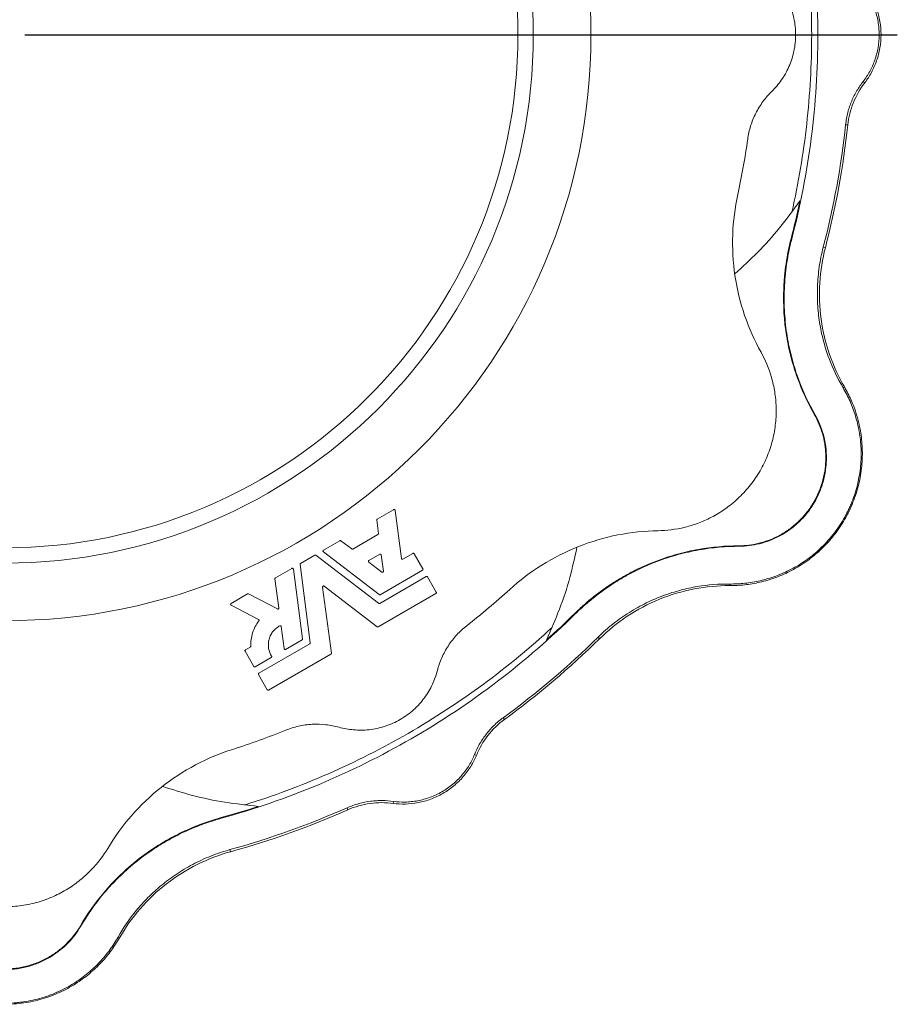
# Model space of a CAD drawing. Header units: millimetres. Extents: x -49 to 952, y -254 to 809.
# Tile 9 of 10: x 732 to 952, y 318 to 564. Entities that reach past the tile are written whole.
import ezdxf

# ---------------------------------------------------------------- set-up
doc = ezdxf.new("R2010")
doc.units = ezdxf.units.MM
doc.layers.add('FORMAT', color=7, linetype='Continuous')

# ---------------------------------------------------------------- blocks, each defined once
blk = doc.blocks.new('SW_CENTERMARKSYMBOL_0')
at = {"layer": 'FORMAT', "color": 0}
blk.add_line((5, 0), (223.48, 0), dxfattribs=at)

msp = doc.modelspace()

# ---------------------------------------------------------------- linework, layer by layer
at = {"color": 7, "linetype": 'Continuous', "lineweight": 15}
for p, q in [((943.63, 548.62), (943.22, 548.93)), ((931.18, 465.42), (931.03, 465.46)), ((821.52, 439.3), (825.64, 441.68)), ((826, 441.5), (827.58, 429.48)), ((821.84, 435.71), (821.4, 439.06)), ((815.41, 431.83), (821.72, 435.47)), ((808.07, 431.54), (812.19, 433.92)), ((812.46, 433.9), (815.14, 431.85)), ((912.19, 432.52), (912.08, 432.63)), ((802.32, 428.22), (805.92, 430.3)), ((806.19, 430.28), (821.88, 418.25)), ((822.02, 420.41), (808.04, 431.14)), ((819.47, 428.95), (822.18, 430.52)), ((822.54, 430.34), (823.08, 426.28)), ((827.95, 429.3), (830.43, 430.74)), ((830.77, 430.65), (832.97, 426.84)), ((796.05, 424.6), (800.17, 426.98)), ((800.53, 426.8), (802.83, 409.33)), ((804.78, 408.37), (802.2, 427.98)), ((822.69, 426.06), (819.44, 428.55)), ((796.89, 417.07), (795.93, 424.36)), ((822.15, 418.23), (833.78, 424.94)), ((832.88, 426.51), (822.29, 420.39)), ((834.11, 424.85), (836.31, 421.05)), ((807.87, 422.31), (810.05, 405.77)), ((821.49, 412.38), (808.26, 422.53)), ((784.95, 418.2), (789.08, 420.58)), ((789.31, 420.58), (796.53, 416.82)), ((836.22, 420.71), (821.76, 412.36)), ((791.83, 414.19), (784.96, 417.77)), ((798.23, 406.89), (797.5, 412.42)), ((788.54, 406.55), (789.75, 407.25)), ((791.88, 400.76), (804.66, 408.13)), ((802.71, 409.09), (798.59, 406.71)), ((790.65, 402.41), (788.45, 406.22)), ((795.01, 404.64), (790.98, 402.32)), ((809.93, 405.53), (794.33, 396.52)), ((793.99, 396.61), (791.79, 400.42)), ((846.36, 380.15), (845.89, 380.34)), ((825.53, 368.12), (825.6, 368.63)), ((747.26, 337.3), (747.22, 337.45))]:
    msp.add_line(p, q, dxfattribs=at)
at = {"color": 8, "linetype": 'Continuous', "lineweight": 0}
for p, q in [((939.34, 538.02), (938.8, 538.08)), ((925.32, 509.48), (925.16, 509.53)), ((933.74, 507.3), (933.21, 507.43)), ((938.51, 472.42), (938.17, 472.22)), ((930.88, 443.66), (931.03, 443.58)), ((909.79, 422.67), (909.79, 423.07)), ((871.1, 415.57), (870.98, 415.68)), ((877.2, 409.37), (876.82, 409.75)), ((853.39, 389.15), (853.07, 389.59)), ((814.21, 366.54), (814, 367.03)), ((782.49, 364.41), (782.45, 364.57)), ((784.81, 356.03), (784.66, 356.55)), ((756.99, 334.45), (756.64, 334.65))]:
    msp.add_line(p, q, dxfattribs=at)
at = {"color": 7, "linetype": 'Continuous', "lineweight": 15}
for radius in [146.77, 132.34, 128.5]:
    msp.add_circle((728.27, 560.64), radius, dxfattribs=at)
for points, knots in [([(925.32, 611.8), (927.46, 603.55), (929.1, 595.09), (931.3, 577.97), (931.85, 569.31), (931.85, 551.98), (931.3, 543.31), (929.1, 526.19), (927.46, 517.74), (925.32, 509.48)], [0, 0, 0, 0, 0.25, 0.25, 0.5, 0.5, 0.75, 0.75, 1, 1, 1, 1]), ([(925.36, 516.19), (927, 523.47), (928.24, 530.85), (929.89, 545.7), (930.31, 553.17), (930.31, 568.11), (929.89, 575.58), (928.24, 590.43), (927, 597.81), (925.36, 605.1)], [0, 0, 0, 0, 0.25, 0.25, 0.5, 0.5, 0.75, 0.75, 1, 1, 1, 1]), ([(920.33, 574.84), (921.18, 574.01), (921.98, 573.08), (923.43, 571), (924.08, 569.86), (925.15, 567.42), (925.58, 566.12), (926.15, 563.43), (926.3, 562.03), (926.3, 559.25), (926.15, 557.86), (925.58, 555.16), (925.15, 553.86), (924.08, 551.42), (923.43, 550.28), (921.98, 548.21), (921.18, 547.27), (920.33, 546.44)], [0, 0, 0, 0, 0.125, 0.125, 0.25, 0.25, 0.375, 0.375, 0.5, 0.5, 0.625, 0.625, 0.75, 0.75, 0.875, 0.875, 1, 1, 1, 1]), ([(943.22, 572.36), (943.81, 571.59), (944.35, 570.77), (945.08, 569.44), (945.3, 568.98), (945.73, 568.04), (945.93, 567.55), (946.45, 566.05), (946.73, 565.02), (947.01, 563.41), (947.08, 562.87), (947.17, 561.76), (947.2, 561.21), (947.2, 559.56), (947.11, 558.46), (946.83, 556.84), (946.71, 556.3), (946.44, 555.26), (946.28, 554.75), (945.93, 553.75), (945.74, 553.27), (945.31, 552.31), (945.08, 551.85), (944.35, 550.52), (943.81, 549.7), (943.22, 548.93)], [0, 0, 0, 0, 0.125, 0.125, 0.1875, 0.1875, 0.25, 0.25, 0.375, 0.375, 0.4375, 0.4375, 0.5, 0.5, 0.625, 0.625, 0.6875, 0.6875, 0.75, 0.75, 0.8125, 0.8125, 0.875, 0.875, 1, 1, 1, 1]), ([(943.63, 548.62), (944.23, 549.41), (944.79, 550.28), (945.79, 552.12), (946.22, 553.11), (946.94, 555.16), (947.21, 556.23), (947.58, 558.41), (947.68, 559.53), (947.68, 561.76), (947.58, 562.87), (947.21, 565.06), (946.94, 566.13), (946.22, 568.18), (945.79, 569.16), (944.79, 571), (944.23, 571.87), (943.63, 572.67)], [0, 0, 0, 0, 0.125, 0.125, 0.25, 0.25, 0.375, 0.375, 0.5, 0.5, 0.625, 0.625, 0.75, 0.75, 0.875, 0.875, 1, 1, 1, 1]), ([(943.22, 548.93), (942.66, 548.21), (942.13, 547.45), (941.41, 546.23), (941.18, 545.81), (940.74, 544.94), (940.53, 544.48), (939.95, 543.1), (939.62, 542.15), (939.24, 540.66), (939.12, 540.16), (938.94, 539.13), (938.86, 538.61), (938.8, 538.08)], [0, 0, 0, 0, 0.25, 0.25, 0.375, 0.375, 0.5, 0.5, 0.75, 0.75, 0.875, 0.875, 1, 1, 1, 1]), ([(943.63, 548.62), (942.46, 547.11), (941.47, 545.42), (940.02, 541.82), (939.54, 539.92), (939.34, 538.02)], [0, 0, 0, 0, 0.5, 0.5, 1, 1, 1, 1]), ([(920.33, 546.44), (919.53, 545.66), (918.79, 544.8), (917.44, 542.96), (916.84, 541.98), (915.8, 539.93), (915.37, 538.86), (914.69, 536.68), (914.44, 535.57), (914.29, 534.47)], [0, 0, 0, 0, 0.25, 0.25, 0.5, 0.5, 0.75, 0.75, 1, 1, 1, 1]), ([(911.8, 520.6), (911.09, 517.35), (910.66, 513.98), (910.42, 507.16), (910.61, 503.72), (911.61, 496.91), (912.43, 493.56), (914.63, 487.1), (916.01, 484.01), (917.63, 481.1)], [0, 0, 0, 0, 0.25, 0.25, 0.5, 0.5, 0.75, 0.75, 1, 1, 1, 1]), ([(927.38, 519.01), (925.72, 516.73), (922.38, 512.17), (916.93, 506.08), (913.03, 502.53), (911.14, 500.81)], [0, 0, 0, 0, 0.340315, 0.680658, 1, 1, 1, 1]), ([(925.16, 509.53), (924.62, 507.44), (924.2, 505.36), (923.74, 502.24), (923.61, 501.2), (923.47, 499.64), (923.43, 499.12), (923.36, 498.08), (923.33, 497.56), (923.14, 492.9), (923.41, 488.98), (924.17, 484.28), (924.34, 483.34), (924.73, 481.51), (924.94, 480.62), (925.64, 477.98), (926.17, 476.28), (927.95, 471.37), (929.38, 468.33), (931.03, 465.46)], [0, 0, 0, 0, 0.125, 0.125, 0.1875, 0.1875, 0.21875, 0.21875, 0.25, 0.25, 0.5, 0.5, 0.5625, 0.5625, 0.625, 0.625, 0.75, 0.75, 1, 1, 1, 1]), ([(931.18, 465.42), (929.54, 468.28), (928.1, 471.34), (926.6, 475.48), (926.32, 476.32), (925.79, 478.03), (925.54, 478.89), (924.85, 481.53), (924.47, 483.33), (923.87, 487.04), (923.65, 488.95), (923.47, 491.92), (923.43, 492.93), (923.41, 494.96), (923.42, 495.98), (923.55, 499.05), (923.74, 501.11), (924.12, 503.72), (924.21, 504.25), (924.39, 505.3), (924.49, 505.82), (924.81, 507.4), (925.05, 508.44), (925.32, 509.48)], [0, 0, 0, 0, 0.25, 0.25, 0.3125, 0.3125, 0.375, 0.375, 0.5, 0.5, 0.625, 0.625, 0.6875, 0.6875, 0.75, 0.75, 0.875, 0.875, 0.90625, 0.90625, 0.9375, 0.9375, 1, 1, 1, 1]), ([(933.21, 507.43), (932.78, 505.77), (932.45, 504.12), (931.97, 500.82), (931.82, 499.17), (931.73, 496.71), (931.72, 495.89), (931.75, 494.26), (931.78, 493.46), (931.94, 491.09), (932.12, 489.55), (932.51, 487.3), (932.65, 486.56), (932.97, 485.09), (933.15, 484.37), (933.73, 482.25), (934.17, 480.89), (935.64, 476.95), (936.82, 474.51), (938.17, 472.22)], [0, 0, 0, 0, 0.125, 0.125, 0.25, 0.25, 0.3125, 0.3125, 0.375, 0.375, 0.5, 0.5, 0.5625, 0.5625, 0.625, 0.625, 0.75, 0.75, 1, 1, 1, 1]), ([(933.74, 507.3), (933, 504.46), (932.52, 501.49), (932.15, 495.47), (932.27, 492.41), (933.09, 486.37), (933.81, 483.39), (935.78, 477.68), (937.04, 474.96), (938.51, 472.42)], [0, 0, 0, 0, 0.25, 0.25, 0.5, 0.5, 0.75, 0.75, 1, 1, 1, 1]), ([(891.84, 436.42), (893.98, 436.45), (896.27, 436.72), (899.77, 437.59), (900.95, 437.96), (903.3, 438.86), (904.48, 439.39), (906.79, 440.64), (907.93, 441.36), (910.13, 442.95), (911.19, 443.84), (913.2, 445.77), (914.15, 446.81), (915.89, 449.04), (916.69, 450.22), (918.11, 452.68), (918.73, 453.96), (919.79, 456.58), (920.22, 457.92), (920.88, 460.62), (921.12, 461.99), (921.4, 464.69), (921.45, 466.03), (921.38, 468.66), (921.25, 469.95), (920.86, 472.44), (920.58, 473.64), (919.59, 477.11), (918.68, 479.22), (917.63, 481.1)], [0, 0, 0, 0, 0.125, 0.125, 0.1875, 0.1875, 0.25, 0.25, 0.3125, 0.3125, 0.375, 0.375, 0.4375, 0.4375, 0.5, 0.5, 0.5625, 0.5625, 0.625, 0.625, 0.6875, 0.6875, 0.75, 0.75, 0.8125, 0.8125, 0.875, 0.875, 1, 1, 1, 1]), ([(938.51, 472.42), (939.11, 471.38), (939.68, 470.28), (940.7, 467.96), (941.16, 466.73), (941.95, 464.16), (942.27, 462.81), (942.75, 460.03), (942.91, 458.59), (943.03, 455.64), (942.99, 454.13), (942.69, 451.1), (942.44, 449.56), (941.71, 446.52), (941.23, 445.01), (940.05, 442.06), (939.36, 440.61), (937.76, 437.85), (936.86, 436.52), (934.89, 434.02), (933.82, 432.85), (931.55, 430.7), (930.35, 429.71), (927.86, 427.94), (926.58, 427.15), (923.97, 425.78), (922.64, 425.2), (919.99, 424.22), (918.66, 423.83), (916.04, 423.22), (914.75, 423.01), (912.22, 422.73), (910.99, 422.67), (909.79, 422.67)], [0, 0, 0, 0, 0.0625, 0.0625, 0.125, 0.125, 0.1875, 0.1875, 0.25, 0.25, 0.3125, 0.3125, 0.375, 0.375, 0.4375, 0.4375, 0.5, 0.5, 0.5625, 0.5625, 0.625, 0.625, 0.6875, 0.6875, 0.75, 0.75, 0.8125, 0.8125, 0.875, 0.875, 0.9375, 0.9375, 1, 1, 1, 1]), ([(909.79, 423.07), (911.04, 423.06), (912.3, 423.12), (914.84, 423.39), (916.11, 423.6), (918.05, 424.05), (918.69, 424.22), (919.99, 424.6), (920.65, 424.82), (922.61, 425.53), (923.9, 426.1), (926.44, 427.43), (927.69, 428.18), (929.22, 429.27), (929.53, 429.49), (930.13, 429.95), (930.43, 430.19), (931.32, 430.91), (931.89, 431.42), (933.57, 433), (934.63, 434.15), (936.62, 436.65), (937.51, 437.96), (938.7, 440.02), (939.07, 440.72), (939.59, 441.79), (939.76, 442.15), (940.08, 442.88), (940.24, 443.25), (940.97, 445.1), (941.44, 446.59), (941.98, 448.85), (942.13, 449.6), (942.38, 451.11), (942.48, 451.87), (942.69, 454.11), (942.72, 455.57), (942.63, 457.74), (942.58, 458.45), (942.42, 459.86), (942.33, 460.56), (941.97, 462.6), (941.65, 463.91), (940.88, 466.44), (940.43, 467.66), (939.65, 469.42), (939.37, 470), (938.79, 471.13), (938.48, 471.68), (938.17, 472.22)], [0, 0, 0, 0, 0.0625, 0.0625, 0.125, 0.125, 0.15625, 0.15625, 0.1875, 0.1875, 0.25, 0.25, 0.3125, 0.3125, 0.328125, 0.328125, 0.34375, 0.34375, 0.375, 0.375, 0.4375, 0.4375, 0.5, 0.5, 0.53125, 0.53125, 0.546875, 0.546875, 0.5625, 0.5625, 0.625, 0.625, 0.65625, 0.65625, 0.6875, 0.6875, 0.75, 0.75, 0.78125, 0.78125, 0.8125, 0.8125, 0.875, 0.875, 0.9375, 0.9375, 0.96875, 0.96875, 1, 1, 1, 1]), ([(931.03, 465.46), (931.84, 464.02), (932.5, 462.48), (933.23, 459.96), (933.43, 459.09), (933.65, 457.73), (933.71, 457.27), (933.8, 456.33), (933.83, 455.86), (933.87, 454.44), (933.84, 453.47), (933.69, 451.98), (933.62, 451.48), (933.45, 450.48), (933.34, 449.98), (932.98, 448.49), (932.67, 447.51), (932.08, 446.05), (931.87, 445.56), (931.4, 444.6), (931.15, 444.12), (930.88, 443.66)], [0, 0, 0, 0, 0.25, 0.25, 0.375, 0.375, 0.4375, 0.4375, 0.5, 0.5, 0.625, 0.625, 0.6875, 0.6875, 0.75, 0.75, 0.875, 0.875, 0.9375, 0.9375, 1, 1, 1, 1]), ([(931.03, 443.58), (931.56, 444.51), (932.02, 445.46), (932.6, 446.91), (932.78, 447.4), (933.1, 448.4), (933.24, 448.9), (933.61, 450.4), (933.78, 451.4), (933.94, 452.88), (933.97, 453.37), (934.01, 454.35), (934.01, 454.84), (933.93, 457.22), (933.64, 459.02), (932.91, 461.57), (932.62, 462.39), (931.96, 463.95), (931.59, 464.7), (931.18, 465.42)], [0, 0, 0, 0, 0.125, 0.125, 0.1875, 0.1875, 0.25, 0.25, 0.375, 0.375, 0.4375, 0.4375, 0.5, 0.5, 0.75, 0.75, 0.875, 0.875, 1, 1, 1, 1]), ([(826, 441.5), (826, 441.54), (825.99, 441.58), (825.94, 441.64), (825.91, 441.67), (825.83, 441.71), (825.78, 441.72), (825.7, 441.71), (825.67, 441.7), (825.64, 441.68)], [0, 0, 0, 0, 0.25, 0.25, 0.5, 0.5, 0.75, 0.75, 1, 1, 1, 1]), ([(930.88, 443.66), (930.35, 442.73), (929.76, 441.86), (928.79, 440.63), (928.45, 440.23), (927.75, 439.46), (927.39, 439.09), (926.27, 438.02), (925.5, 437.37), (924.29, 436.5), (923.88, 436.23), (923.05, 435.71), (922.63, 435.47), (920.54, 434.34), (918.84, 433.7), (916.26, 433.06), (915.41, 432.9), (913.73, 432.7), (912.9, 432.64), (912.08, 432.63)], [0, 0, 0, 0, 0.125, 0.125, 0.1875, 0.1875, 0.25, 0.25, 0.375, 0.375, 0.4375, 0.4375, 0.5, 0.5, 0.75, 0.75, 0.875, 0.875, 1, 1, 1, 1]), ([(931.03, 443.58), (930.49, 442.65), (929.9, 441.78), (928.93, 440.54), (928.59, 440.14), (927.89, 439.37), (927.52, 439), (926.41, 437.93), (925.63, 437.28), (924.42, 436.41), (924.02, 436.13), (923.18, 435.61), (922.76, 435.37), (920.66, 434.24), (918.96, 433.59), (916.38, 432.95), (915.53, 432.79), (913.85, 432.58), (913.01, 432.53), (912.19, 432.52)], [0, 0, 0, 0, 0.125, 0.125, 0.1875, 0.1875, 0.25, 0.25, 0.375, 0.375, 0.4375, 0.4375, 0.5, 0.5, 0.75, 0.75, 0.875, 0.875, 1, 1, 1, 1]), ([(821.52, 439.3), (821.48, 439.28), (821.44, 439.25), (821.4, 439.16), (821.39, 439.11), (821.4, 439.06)], [0, 0, 0, 0, 0.5, 0.5, 1, 1, 1, 1]), ([(821.72, 435.47), (821.75, 435.49), (821.79, 435.53), (821.83, 435.62), (821.84, 435.67), (821.84, 435.71)], [0, 0, 0, 0, 0.5, 0.5, 1, 1, 1, 1]), ([(854.71, 421.72), (857.17, 423.96), (859.87, 426.01), (865.65, 429.63), (868.73, 431.19), (875.13, 433.72), (878.44, 434.7), (885.13, 436.02), (888.51, 436.37), (891.84, 436.42)], [0, 0, 0, 0, 0.25, 0.25, 0.5, 0.5, 0.75, 0.75, 1, 1, 1, 1]), ([(808.07, 431.54), (808.04, 431.52), (808.01, 431.5), (807.96, 431.43), (807.95, 431.39), (807.94, 431.3), (807.95, 431.26), (807.99, 431.19), (808.01, 431.16), (808.04, 431.14)], [0, 0, 0, 0, 0.25, 0.25, 0.5, 0.5, 0.75, 0.75, 1, 1, 1, 1]), ([(812.46, 433.9), (812.43, 433.93), (812.38, 433.95), (812.28, 433.96), (812.23, 433.94), (812.19, 433.92)], [0, 0, 0, 0, 0.5, 0.5, 1, 1, 1, 1]), ([(815.14, 431.85), (815.18, 431.82), (815.22, 431.8), (815.32, 431.79), (815.37, 431.81), (815.41, 431.83)], [0, 0, 0, 0, 0.5, 0.5, 1, 1, 1, 1]), ([(863.88, 409.02), (865.02, 411.6), (867.31, 416.77), (869.84, 424.53), (870.97, 429.69), (871.52, 432.19)], [0, 0, 0, 0, 0.3403146, 0.680658, 1, 1, 1, 1]), ([(912.08, 432.63), (908.77, 432.63), (905.4, 432.35), (901.08, 431.58), (900.2, 431.4), (898.46, 431), (897.59, 430.79), (894.96, 430.06), (893.21, 429.49), (889.69, 428.16), (887.93, 427.39), (885.27, 426.07), (884.37, 425.6), (882.61, 424.6), (881.73, 424.08), (879.14, 422.43), (877.44, 421.24), (875.37, 419.6), (874.96, 419.27), (874.14, 418.58), (873.74, 418.23), (872.53, 417.17), (871.75, 416.44), (870.98, 415.68)], [0, 0, 0, 0, 0.25, 0.25, 0.3125, 0.3125, 0.375, 0.375, 0.5, 0.5, 0.625, 0.625, 0.6875, 0.6875, 0.75, 0.75, 0.875, 0.875, 0.90625, 0.90625, 0.9375, 0.9375, 1, 1, 1, 1]), ([(912.19, 432.52), (908.89, 432.52), (905.52, 432.23), (901.19, 431.46), (900.32, 431.28), (898.57, 430.89), (897.7, 430.67), (895.08, 429.95), (893.32, 429.38), (889.81, 428.04), (888.04, 427.28), (885.38, 425.95), (884.49, 425.48), (882.72, 424.48), (881.85, 423.96), (879.25, 422.32), (877.56, 421.12), (875.49, 419.48), (875.08, 419.15), (874.26, 418.47), (873.85, 418.12), (872.65, 417.05), (871.86, 416.32), (871.1, 415.57)], [0, 0, 0, 0, 0.25, 0.25, 0.3125, 0.3125, 0.375, 0.375, 0.5, 0.5, 0.625, 0.625, 0.6875, 0.6875, 0.75, 0.75, 0.875, 0.875, 0.90625, 0.90625, 0.9375, 0.9375, 1, 1, 1, 1]), ([(806.19, 430.28), (806.16, 430.31), (806.11, 430.33), (806.01, 430.34), (805.96, 430.32), (805.92, 430.3)], [0, 0, 0, 0, 0.5, 0.5, 1, 1, 1, 1]), ([(822.54, 430.34), (822.54, 430.37), (822.53, 430.41), (822.48, 430.48), (822.45, 430.51), (822.37, 430.55), (822.33, 430.55), (822.24, 430.55), (822.21, 430.54), (822.18, 430.52)], [0, 0, 0, 0, 0.25, 0.25, 0.5, 0.5, 0.75, 0.75, 1, 1, 1, 1]), ([(827.58, 429.48), (827.59, 429.45), (827.6, 429.41), (827.65, 429.34), (827.68, 429.31), (827.76, 429.28), (827.8, 429.27), (827.88, 429.27), (827.92, 429.29), (827.95, 429.3)], [0, 0, 0, 0, 0.25, 0.25, 0.5, 0.5, 0.75, 0.75, 1, 1, 1, 1]), ([(830.77, 430.65), (830.74, 430.7), (830.68, 430.74), (830.55, 430.78), (830.48, 430.77), (830.43, 430.74)], [0, 0, 0, 0, 0.5, 0.5, 1, 1, 1, 1]), ([(800.53, 426.8), (800.53, 426.83), (800.52, 426.87), (800.47, 426.94), (800.44, 426.97), (800.36, 427.01), (800.32, 427.01), (800.23, 427.01), (800.2, 427), (800.17, 426.98)], [0, 0, 0, 0, 0.25, 0.25, 0.5, 0.5, 0.75, 0.75, 1, 1, 1, 1]), ([(802.32, 428.22), (802.28, 428.2), (802.24, 428.16), (802.2, 428.07), (802.19, 428.02), (802.2, 427.98)], [0, 0, 0, 0, 0.5, 0.5, 1, 1, 1, 1]), ([(819.47, 428.95), (819.44, 428.94), (819.41, 428.91), (819.36, 428.84), (819.35, 428.8), (819.34, 428.71), (819.35, 428.67), (819.39, 428.6), (819.41, 428.57), (819.44, 428.55)], [0, 0, 0, 0, 0.25, 0.25, 0.5, 0.5, 0.75, 0.75, 1, 1, 1, 1]), ([(832.88, 426.51), (832.93, 426.53), (832.97, 426.59), (833.01, 426.72), (833, 426.79), (832.97, 426.84)], [0, 0, 0, 0, 0.5, 0.5, 1, 1, 1, 1]), ([(796.05, 424.6), (796.01, 424.58), (795.97, 424.54), (795.93, 424.45), (795.92, 424.4), (795.93, 424.36)], [0, 0, 0, 0, 0.5, 0.5, 1, 1, 1, 1]), ([(822.69, 426.06), (822.72, 426.03), (822.76, 426.01), (822.85, 426), (822.91, 426.01), (823, 426.07), (823.04, 426.11), (823.08, 426.2), (823.08, 426.25), (823.08, 426.28)], [0, 0, 0, 0, 0.25, 0.25, 0.5, 0.5, 0.75, 0.75, 1, 1, 1, 1]), ([(834.11, 424.85), (834.08, 424.9), (834.03, 424.95), (833.9, 424.99), (833.83, 424.97), (833.78, 424.94)], [0, 0, 0, 0, 0.5, 0.5, 1, 1, 1, 1]), ([(808.26, 422.53), (808.23, 422.56), (808.19, 422.58), (808.09, 422.59), (808.04, 422.58), (807.94, 422.52), (807.91, 422.48), (807.87, 422.39), (807.87, 422.35), (807.87, 422.31)], [0, 0, 0, 0, 0.25, 0.25, 0.5, 0.5, 0.75, 0.75, 1, 1, 1, 1]), ([(876.82, 409.75), (878.04, 410.96), (879.31, 412.07), (881.93, 414.14), (883.28, 415.09), (885.36, 416.4), (886.07, 416.82), (887.49, 417.61), (888.2, 417.98), (890.33, 419.03), (891.76, 419.64), (893.9, 420.43), (894.62, 420.68), (896.05, 421.13), (896.76, 421.34), (898.89, 421.9), (900.29, 422.2), (904.44, 422.9), (907.14, 423.1), (909.79, 423.07)], [0, 0, 0, 0, 0.125, 0.125, 0.25, 0.25, 0.3125, 0.3125, 0.375, 0.375, 0.5, 0.5, 0.5625, 0.5625, 0.625, 0.625, 0.75, 0.75, 1, 1, 1, 1]), ([(877.2, 409.37), (879.29, 411.43), (881.62, 413.32), (886.65, 416.66), (889.36, 418.09), (895, 420.39), (897.94, 421.26), (903.87, 422.41), (906.86, 422.68), (909.79, 422.67)], [0, 0, 0, 0, 0.25, 0.25, 0.5, 0.5, 0.75, 0.75, 1, 1, 1, 1]), ([(789.31, 420.58), (789.28, 420.6), (789.23, 420.61), (789.15, 420.61), (789.11, 420.6), (789.08, 420.58)], [0, 0, 0, 0, 0.5, 0.5, 1, 1, 1, 1]), ([(822.02, 420.41), (822.05, 420.38), (822.1, 420.36), (822.2, 420.36), (822.25, 420.37), (822.29, 420.39)], [0, 0, 0, 0, 0.5, 0.5, 1, 1, 1, 1]), ([(836.22, 420.71), (836.27, 420.74), (836.32, 420.8), (836.35, 420.93), (836.34, 421), (836.31, 421.05)], [0, 0, 0, 0, 0.5, 0.5, 1, 1, 1, 1]), ([(784.95, 418.2), (784.92, 418.18), (784.89, 418.15), (784.84, 418.07), (784.83, 418.03), (784.83, 417.93), (784.85, 417.88), (784.9, 417.81), (784.93, 417.78), (784.96, 417.77)], [0, 0, 0, 0, 0.25, 0.25, 0.5, 0.5, 0.75, 0.75, 1, 1, 1, 1]), ([(796.53, 416.82), (796.56, 416.81), (796.6, 416.79), (796.69, 416.8), (796.74, 416.81), (796.82, 416.87), (796.85, 416.91), (796.89, 416.99), (796.89, 417.04), (796.89, 417.07)], [0, 0, 0, 0, 0.25, 0.25, 0.5, 0.5, 0.75, 0.75, 1, 1, 1, 1]), ([(821.88, 418.25), (821.91, 418.22), (821.96, 418.2), (822.06, 418.19), (822.11, 418.21), (822.15, 418.23)], [0, 0, 0, 0, 0.5, 0.5, 1, 1, 1, 1]), ([(871.1, 415.57), (865.02, 409.58), (858.52, 403.94), (844.79, 393.48), (837.56, 388.66), (822.55, 380), (814.77, 376.15), (798.85, 369.49), (790.71, 366.68), (782.49, 364.41)], [0, 0, 0, 0, 0.25, 0.25, 0.5, 0.5, 0.75, 0.75, 1, 1, 1, 1]), ([(788.31, 367.73), (795.45, 369.95), (802.45, 372.56), (816.14, 378.56), (822.82, 381.93), (835.76, 389.4), (842.02, 393.5), (854.05, 402.35), (859.82, 407.12), (865.31, 412.18)], [0, 0, 0, 0, 0.25, 0.25, 0.5, 0.5, 0.75, 0.75, 1, 1, 1, 1]), ([(791.91, 413.82), (791.57, 413.38), (791.27, 412.91), (790.73, 411.9), (790.51, 411.37), (790.16, 410.28), (790.03, 409.72), (789.88, 408.59), (789.86, 408.03), (789.88, 407.47)], [0, 0, 0, 0, 0.25, 0.25, 0.5, 0.5, 0.75, 0.75, 1, 1, 1, 1]), ([(791.91, 413.82), (791.93, 413.85), (791.95, 413.88), (791.97, 413.95), (791.97, 413.99), (791.95, 414.06), (791.93, 414.1), (791.89, 414.15), (791.86, 414.18), (791.83, 414.19)], [0, 0, 0, 0, 0.25, 0.25, 0.5, 0.5, 0.75, 0.75, 1, 1, 1, 1]), ([(797.14, 412.6), (796.85, 412.45), (796.56, 412.26), (796.01, 411.82), (795.75, 411.56), (795.27, 410.99), (795.06, 410.67), (794.7, 409.98), (794.55, 409.62), (794.35, 408.86), (794.29, 408.47), (794.26, 407.7), (794.28, 407.32), (794.4, 406.58), (794.5, 406.23), (794.76, 405.57), (794.92, 405.26), (795.09, 404.98)], [0, 0, 0, 0, 0.125, 0.125, 0.25, 0.25, 0.375, 0.375, 0.5, 0.5, 0.625, 0.625, 0.75, 0.75, 0.875, 0.875, 1, 1, 1, 1]), ([(797.5, 412.42), (797.49, 412.45), (797.48, 412.49), (797.44, 412.55), (797.41, 412.58), (797.33, 412.62), (797.29, 412.63), (797.21, 412.63), (797.17, 412.62), (797.14, 412.6)], [0, 0, 0, 0, 0.25, 0.25, 0.5, 0.5, 0.75, 0.75, 1, 1, 1, 1]), ([(821.49, 412.38), (821.53, 412.35), (821.58, 412.34), (821.67, 412.33), (821.72, 412.34), (821.76, 412.36)], [0, 0, 0, 0, 0.5, 0.5, 1, 1, 1, 1]), ([(836.6, 401.41), (836.87, 402.49), (837.24, 403.56), (838.16, 405.65), (838.71, 406.67), (839.97, 408.59), (840.68, 409.5), (842.23, 411.17), (843.06, 411.94), (843.94, 412.63)], [0, 0, 0, 0, 0.25, 0.25, 0.5, 0.5, 0.75, 0.75, 1, 1, 1, 1]), ([(802.71, 409.09), (802.75, 409.11), (802.79, 409.15), (802.83, 409.24), (802.84, 409.29), (802.83, 409.33)], [0, 0, 0, 0, 0.5, 0.5, 1, 1, 1, 1]), ([(789.75, 407.25), (789.79, 407.27), (789.82, 407.3), (789.87, 407.38), (789.88, 407.43), (789.88, 407.47)], [0, 0, 0, 0, 0.5, 0.5, 1, 1, 1, 1]), ([(798.23, 406.89), (798.23, 406.86), (798.24, 406.82), (798.29, 406.75), (798.32, 406.72), (798.4, 406.68), (798.44, 406.67), (798.52, 406.68), (798.56, 406.69), (798.59, 406.71)], [0, 0, 0, 0, 0.25, 0.25, 0.5, 0.5, 0.75, 0.75, 1, 1, 1, 1]), ([(804.66, 408.13), (804.7, 408.15), (804.73, 408.19), (804.78, 408.28), (804.78, 408.33), (804.78, 408.37)], [0, 0, 0, 0, 0.5, 0.5, 1, 1, 1, 1]), ([(788.54, 406.55), (788.49, 406.52), (788.44, 406.47), (788.41, 406.34), (788.42, 406.27), (788.45, 406.22)], [0, 0, 0, 0, 0.5, 0.5, 1, 1, 1, 1]), ([(795.01, 404.64), (795.06, 404.67), (795.1, 404.73), (795.14, 404.86), (795.12, 404.93), (795.09, 404.98)], [0, 0, 0, 0, 0.5, 0.5, 1, 1, 1, 1]), ([(809.93, 405.53), (809.97, 405.55), (810, 405.59), (810.05, 405.68), (810.05, 405.73), (810.05, 405.77)], [0, 0, 0, 0, 0.5, 0.5, 1, 1, 1, 1]), ([(790.65, 402.41), (790.68, 402.36), (790.73, 402.31), (790.86, 402.28), (790.93, 402.29), (790.98, 402.32)], [0, 0, 0, 0, 0.5, 0.5, 1, 1, 1, 1]), ([(791.88, 400.76), (791.83, 400.73), (791.79, 400.67), (791.75, 400.54), (791.77, 400.47), (791.79, 400.42)], [0, 0, 0, 0, 0.5, 0.5, 1, 1, 1, 1]), ([(836.6, 401.41), (836.3, 400.26), (835.89, 399.1), (834.82, 396.8), (834.16, 395.67), (832.58, 393.52), (831.67, 392.5), (829.62, 390.66), (828.49, 389.84), (826.08, 388.44), (824.8, 387.88), (822.18, 387.03), (820.84, 386.74), (818.19, 386.45), (816.88, 386.44), (814.35, 386.66), (813.14, 386.89), (812, 387.21)], [0, 0, 0, 0, 0.125, 0.125, 0.25, 0.25, 0.375, 0.375, 0.5, 0.5, 0.625, 0.625, 0.75, 0.75, 0.875, 0.875, 1, 1, 1, 1]), ([(793.99, 396.61), (794.02, 396.56), (794.08, 396.52), (794.21, 396.48), (794.28, 396.5), (794.33, 396.52)], [0, 0, 0, 0, 0.5, 0.5, 1, 1, 1, 1]), ([(845.89, 380.34), (846.23, 381.19), (846.62, 382.02), (847.32, 383.26), (847.57, 383.67), (848.1, 384.49), (848.39, 384.9), (849.3, 386.09), (849.96, 386.85), (851.05, 387.93), (851.44, 388.28), (852.23, 388.95), (852.65, 389.28), (853.07, 389.59)], [0, 0, 0, 0, 0.25, 0.25, 0.375, 0.375, 0.5, 0.5, 0.75, 0.75, 0.875, 0.875, 1, 1, 1, 1]), ([(812, 387.21), (810.93, 387.51), (809.81, 387.72), (807.54, 387.97), (806.39, 388), (804.1, 387.87), (802.95, 387.72), (800.73, 387.21), (799.64, 386.87), (798.61, 386.46)], [0, 0, 0, 0, 0.25, 0.25, 0.5, 0.5, 0.75, 0.75, 1, 1, 1, 1]), ([(846.36, 380.15), (847.08, 381.91), (848.05, 383.61), (850.44, 386.67), (851.85, 388.03), (853.39, 389.15)], [0, 0, 0, 0, 0.5, 0.5, 1, 1, 1, 1]), ([(785.35, 381.67), (782.18, 380.66), (779.05, 379.35), (773.03, 376.16), (770.14, 374.27), (764.75, 370), (762.25, 367.61), (757.76, 362.48), (755.77, 359.73), (754.06, 356.87)], [0, 0, 0, 0, 0.25, 0.25, 0.5, 0.5, 0.75, 0.75, 1, 1, 1, 1]), ([(825.53, 368.12), (826.53, 367.99), (827.56, 367.94), (829.65, 368), (830.72, 368.12), (832.85, 368.53), (833.91, 368.82), (835.99, 369.59), (837, 370.07), (838.94, 371.18), (839.86, 371.82), (841.56, 373.24), (842.35, 374.01), (843.77, 375.65), (844.4, 376.52), (845.5, 378.3), (845.97, 379.22), (846.36, 380.15)], [0, 0, 0, 0, 0.125, 0.125, 0.25, 0.25, 0.375, 0.375, 0.5, 0.5, 0.625, 0.625, 0.75, 0.75, 0.875, 0.875, 1, 1, 1, 1]), ([(845.89, 380.34), (845.52, 379.45), (845.08, 378.57), (844.29, 377.28), (844.01, 376.85), (843.4, 376.01), (843.07, 375.59), (842.04, 374.39), (841.29, 373.64), (840.04, 372.59), (839.6, 372.26), (838.69, 371.62), (838.22, 371.32), (836.79, 370.5), (835.8, 370.03), (834.25, 369.46), (833.73, 369.29), (832.69, 369.01), (832.17, 368.89), (831.13, 368.69), (830.61, 368.62), (829.58, 368.51), (829.06, 368.48), (827.55, 368.44), (826.56, 368.5), (825.6, 368.63)], [0, 0, 0, 0, 0.125, 0.125, 0.1875, 0.1875, 0.25, 0.25, 0.375, 0.375, 0.4375, 0.4375, 0.5, 0.5, 0.625, 0.625, 0.6875, 0.6875, 0.75, 0.75, 0.8125, 0.8125, 0.875, 0.875, 1, 1, 1, 1]), ([(791.77, 367.38), (788.96, 367.69), (783.34, 368.29), (775.35, 369.98), (770.32, 371.58), (767.88, 372.35)], [0, 0, 0, 0, 0.340314, 0.680658, 1, 1, 1, 1]), ([(825.6, 368.63), (824.7, 368.76), (823.77, 368.83), (822.35, 368.85), (821.87, 368.84), (820.9, 368.78), (820.4, 368.74), (818.92, 368.55), (817.93, 368.35), (816.45, 367.95), (815.95, 367.79), (814.97, 367.44), (814.48, 367.24), (814, 367.03)], [0, 0, 0, 0, 0.25, 0.25, 0.375, 0.375, 0.5, 0.5, 0.75, 0.75, 0.875, 0.875, 1, 1, 1, 1]), ([(825.53, 368.12), (823.65, 368.38), (821.69, 368.39), (817.84, 367.85), (815.96, 367.31), (814.21, 366.54)], [0, 0, 0, 0, 0.5, 0.5, 1, 1, 1, 1]), ([(782.45, 364.57), (780.37, 363.99), (778.36, 363.32), (775.42, 362.15), (774.46, 361.74), (773.04, 361.09), (772.57, 360.87), (771.63, 360.41), (771.17, 360.17), (767.04, 358), (763.77, 355.81), (760.08, 352.8), (759.36, 352.18), (757.97, 350.93), (757.3, 350.3), (755.36, 348.38), (754.16, 347.07), (750.8, 343.08), (748.87, 340.31), (747.22, 337.45)], [0, 0, 0, 0, 0.125, 0.125, 0.1875, 0.1875, 0.21875, 0.21875, 0.25, 0.25, 0.5, 0.5, 0.5625, 0.5625, 0.625, 0.625, 0.75, 0.75, 1, 1, 1, 1]), ([(747.26, 337.3), (748.92, 340.16), (750.84, 342.93), (753.68, 346.3), (754.27, 346.96), (755.48, 348.28), (756.11, 348.92), (758.04, 350.83), (759.41, 352.07), (762.33, 354.44), (763.88, 355.59), (766.35, 357.23), (767.21, 357.77), (768.95, 358.8), (769.84, 359.3), (772.56, 360.72), (774.45, 361.59), (776.9, 362.57), (777.4, 362.75), (778.4, 363.12), (778.9, 363.3), (780.43, 363.81), (781.45, 364.12), (782.49, 364.41)], [0, 0, 0, 0, 0.25, 0.25, 0.3125, 0.3125, 0.375, 0.375, 0.5, 0.5, 0.625, 0.625, 0.6875, 0.6875, 0.75, 0.75, 0.875, 0.875, 0.90625, 0.90625, 0.9375, 0.9375, 1, 1, 1, 1]), ([(702.47, 356.87), (703.57, 355.03), (704.95, 353.19), (707.45, 350.59), (708.36, 349.75), (710.32, 348.16), (711.37, 347.41), (713.61, 346.03), (714.79, 345.4), (717.28, 344.3), (718.57, 343.82), (721.25, 343.05), (722.63, 342.75), (725.42, 342.35), (726.85, 342.25), (729.69, 342.25), (731.11, 342.35), (733.9, 342.75), (735.28, 343.05), (737.96, 343.82), (739.25, 344.3), (741.74, 345.4), (742.92, 346.03), (745.16, 347.41), (746.21, 348.16), (748.17, 349.75), (749.08, 350.59), (751.59, 353.19), (752.96, 355.03), (754.06, 356.87)], [0, 0, 0, 0, 0.125, 0.125, 0.1875, 0.1875, 0.25, 0.25, 0.3125, 0.3125, 0.375, 0.375, 0.4375, 0.4375, 0.5, 0.5, 0.5625, 0.5625, 0.625, 0.625, 0.6875, 0.6875, 0.75, 0.75, 0.8125, 0.8125, 0.875, 0.875, 1, 1, 1, 1]), ([(784.66, 356.55), (783.01, 356.09), (781.41, 355.55), (778.31, 354.32), (776.81, 353.62), (774.63, 352.47), (773.91, 352.07), (772.52, 351.23), (771.84, 350.8), (769.87, 349.48), (768.63, 348.55), (766.87, 347.09), (766.3, 346.6), (765.19, 345.58), (764.65, 345.07), (763.1, 343.51), (762.15, 342.45), (759.47, 339.2), (757.95, 336.96), (756.64, 334.65)], [0, 0, 0, 0, 0.125, 0.125, 0.25, 0.25, 0.3125, 0.3125, 0.375, 0.375, 0.5, 0.5, 0.5625, 0.5625, 0.625, 0.625, 0.75, 0.75, 1, 1, 1, 1]), ([(784.81, 356.03), (781.98, 355.24), (779.17, 354.18), (773.77, 351.48), (771.17, 349.85), (766.36, 346.12), (764.13, 344.01), (760.18, 339.45), (758.45, 336.99), (756.99, 334.45)], [0, 0, 0, 0, 0.25, 0.25, 0.5, 0.5, 0.75, 0.75, 1, 1, 1, 1]), ([(747.22, 337.45), (746.38, 336.03), (745.37, 334.68), (743.56, 332.8), (742.9, 332.19), (741.83, 331.32), (741.46, 331.04), (740.7, 330.49), (740.3, 330.23), (739.09, 329.48), (738.24, 329.02), (736.87, 328.41), (736.4, 328.22), (735.45, 327.87), (734.97, 327.71), (733.49, 327.28), (732.49, 327.06), (730.93, 326.83), (730.41, 326.77), (729.34, 326.7), (728.8, 326.68), (728.27, 326.68)], [0, 0, 0, 0, 0.25, 0.25, 0.375, 0.375, 0.4375, 0.4375, 0.5, 0.5, 0.625, 0.625, 0.6875, 0.6875, 0.75, 0.75, 0.875, 0.875, 0.9375, 0.9375, 1, 1, 1, 1]), ([(728.27, 326.52), (729.34, 326.52), (730.39, 326.59), (731.94, 326.81), (732.46, 326.91), (733.48, 327.13), (733.98, 327.26), (735.47, 327.69), (736.42, 328.04), (737.78, 328.64), (738.22, 328.86), (739.09, 329.32), (739.51, 329.56), (741.53, 330.82), (742.94, 331.97), (744.79, 333.88), (745.35, 334.54), (746.38, 335.89), (746.84, 336.59), (747.26, 337.3)], [0, 0, 0, 0, 0.125, 0.125, 0.1875, 0.1875, 0.25, 0.25, 0.375, 0.375, 0.4375, 0.4375, 0.5, 0.5, 0.75, 0.75, 0.875, 0.875, 1, 1, 1, 1]), ([(756.99, 334.45), (756.39, 333.41), (755.72, 332.37), (754.22, 330.32), (753.38, 329.31), (751.55, 327.35), (750.55, 326.39), (748.37, 324.58), (747.2, 323.73), (744.71, 322.15), (743.39, 321.43), (740.61, 320.17), (739.16, 319.62), (736.16, 318.73), (734.61, 318.39), (731.46, 317.93), (729.86, 317.82), (726.67, 317.82), (725.07, 317.93), (721.92, 318.39), (720.37, 318.73), (717.37, 319.62), (715.92, 320.17), (713.14, 321.43), (711.82, 322.15), (709.33, 323.73), (708.16, 324.58), (705.99, 326.39), (704.98, 327.35), (703.15, 329.31), (702.31, 330.32), (700.81, 332.37), (700.14, 333.41), (699.54, 334.45)], [0, 0, 0, 0, 0.0625, 0.0625, 0.125, 0.125, 0.1875, 0.1875, 0.25, 0.25, 0.3125, 0.3125, 0.375, 0.375, 0.4375, 0.4375, 0.5, 0.5, 0.5625, 0.5625, 0.625, 0.625, 0.6875, 0.6875, 0.75, 0.75, 0.8125, 0.8125, 0.875, 0.875, 0.9375, 0.9375, 1, 1, 1, 1]), ([(699.89, 334.65), (700.5, 333.56), (701.19, 332.5), (702.69, 330.44), (703.51, 329.44), (704.86, 327.99), (705.33, 327.51), (706.31, 326.58), (706.83, 326.12), (708.43, 324.78), (709.56, 323.95), (711.98, 322.41), (713.26, 321.71), (714.97, 320.92), (715.32, 320.77), (716.02, 320.47), (716.37, 320.33), (717.44, 319.93), (718.17, 319.68), (720.38, 319.02), (721.9, 318.68), (725.06, 318.21), (726.64, 318.09), (729.02, 318.09), (729.81, 318.12), (731, 318.2), (731.4, 318.24), (732.19, 318.32), (732.59, 318.38), (734.56, 318.66), (736.08, 319), (738.3, 319.66), (739.03, 319.91), (740.47, 320.45), (741.17, 320.74), (743.21, 321.68), (744.5, 322.38), (746.33, 323.54), (746.92, 323.95), (748.07, 324.79), (748.62, 325.22), (750.21, 326.55), (751.19, 327.48), (752.99, 329.41), (753.82, 330.41), (754.96, 331.97), (755.32, 332.5), (756.01, 333.57), (756.33, 334.11), (756.64, 334.65)], [0, 0, 0, 0, 0.0625, 0.0625, 0.125, 0.125, 0.15625, 0.15625, 0.1875, 0.1875, 0.25, 0.25, 0.3125, 0.3125, 0.328125, 0.328125, 0.34375, 0.34375, 0.375, 0.375, 0.4375, 0.4375, 0.5, 0.5, 0.53125, 0.53125, 0.546875, 0.546875, 0.5625, 0.5625, 0.625, 0.625, 0.65625, 0.65625, 0.6875, 0.6875, 0.75, 0.75, 0.78125, 0.78125, 0.8125, 0.8125, 0.875, 0.875, 0.9375, 0.9375, 0.96875, 0.96875, 1, 1, 1, 1])]:
    msp.add_open_spline(points, degree=3, knots=knots, dxfattribs=at)
for points in [[(933.21, 507.43), (935.82, 517.49), (937.7, 527.76), (938.8, 538.08)], [(933.74, 507.3), (936.35, 517.38), (938.23, 527.67), (939.34, 538.02)], [(911.8, 520.6), (912.8, 525.19), (913.63, 529.82), (914.29, 534.47)], [(927.38, 519.01), (926.72, 515.83), (925.98, 512.67), (925.16, 509.53)], [(854.71, 421.72), (851.24, 418.56), (847.64, 415.52), (843.94, 412.63)], [(870.98, 415.68), (868.67, 413.4), (866.3, 411.18), (863.88, 409.02)], [(876.82, 409.75), (869.42, 402.47), (861.46, 395.71), (853.07, 389.59)], [(877.2, 409.37), (869.78, 402.07), (861.8, 395.29), (853.39, 389.15)], [(785.35, 381.67), (789.83, 383.1), (794.25, 384.7), (798.61, 386.46)], [(791.77, 367.38), (788.69, 366.37), (785.58, 365.43), (782.45, 364.57)], [(784.66, 356.55), (794.67, 359.31), (804.5, 362.83), (814, 367.03)], [(784.81, 356.03), (794.84, 358.8), (804.7, 362.32), (814.21, 366.54)]]:
    msp.add_open_spline(points, degree=3, dxfattribs=at)

# ---------------------------------------------------------------- block references
at = {"layer": 'FORMAT'}
msp.add_blockref('SW_CENTERMARKSYMBOL_0', (728.27, 560.64), dxfattribs=at)

doc.saveas('drawing.dxf')
